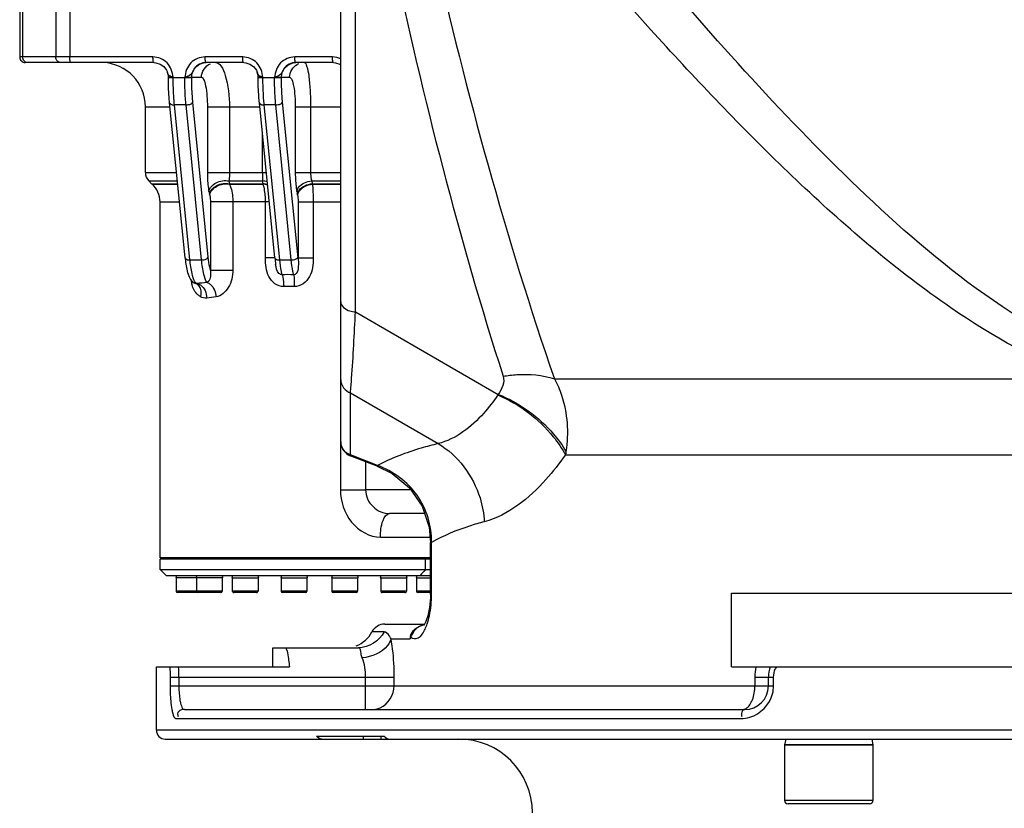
# Model space of a CAD drawing. Header units: millimetres. Extents: x 0 to 11890, y 0 to 8410.
# Tile 3 of 190: x 3316 to 3650, y 5133 to 5400. Entities that reach past the tile are written whole.
import ezdxf

# ---------------------------------------------------------------- set-up
doc = ezdxf.new("R2010")
doc.units = ezdxf.units.MM
doc.header["$LTSCALE"] = 653.95
for name, color, linetype in [('304103000052DXF_CONTINUOUS_LINE', 7, 'CONTINUOUS'), ('304103000055DXF_CONTINUOUS_LINE', 7, 'CONTINUOUS'), ('304104000412DXF_CONTINUOUS_LINE', 7, 'CONTINUOUS'), ('304104000508DXF_CONTINUOUS_LINE', 7, 'CONTINUOUS'), ('501023000062DXF_CONTINUOUS_LINE', 7, 'CONTINUOUS'), ('501023000225DXF_CONTINUOUS_LINE', 7, 'CONTINUOUS'), ('604006000002DXF_CONTINUOUS_LINE', 7, 'CONTINUOUS'), ('604006000010DXF_CONTINUOUS_LINE', 7, 'CONTINUOUS')]:
    doc.layers.add(name, color=color, linetype=linetype)

msp = doc.modelspace()

# ---------------------------------------------------------------- linework, layer by layer
at = {"layer": '304103000052DXF_CONTINUOUS_LINE', "color": 9, "linetype": 'Continuous'}
for p, q in [((3429.918, 5301.066), (3429.918, 5471.262)), ((3429.918, 5301.066), (3478.28, 5273.028)), ((3497.356, 5278.248), (3677.193, 5278.243)), ((3428.208, 5273.53), (3457.922, 5256.303)), ((3428.208, 5252.458), (3428.208, 5273.53)), ((3478.28, 5273.028), (3478.149, 5272.821)), ((3428.112, 5252.21), (3428.208, 5252.458)), ((3437.412, 5248.892), (3428.208, 5252.458)), ((3501.101, 5252.53), (3678.552, 5252.532)), ((3437.318, 5248.644), (3437.414, 5248.892)), ((3455.351, 5222.793), (3455.716, 5222.793)), ((3455.716, 5205.091), (3455.716, 5222.793)), ((3455.351, 5205.091), (3455.716, 5205.091)), ((3439.66, 5192.424), (3435.496, 5192.424)), ((3441.966, 5190.092), (3448.509, 5190.099)), ((3367.069, 5177.091), (3443.058, 5177.091)), ((3367.069, 5177.091), (3367.069, 5174.091)), ((3370.03, 5177.091), (3370.03, 5174.091)), ((3433.343, 5166.091), (3433.343, 5177.091)), ((3443.058, 5174.091), (3443.058, 5177.091)), ((3565.342, 5177.091), (3571.674, 5177.091)), ((3565.342, 5177.091), (3565.342, 5174.091)), ((3571.674, 5174.091), (3571.674, 5177.091)), ((3367.069, 5174.091), (3571.674, 5174.091)), ((3369.057, 5163.091), (3560.581, 5163.091)), ((4077.418, 5159.091), (3362.418, 5159.091))]:
    msp.add_line(p, q, dxfattribs=at)
at = {"layer": '304103000052DXF_CONTINUOUS_LINE', "color": 7, "linetype": 'Continuous'}
for p, q in [((3424.918, 5256.873), (3424.918, 5446.319)), ((3437.318, 5248.644), (3428.112, 5252.21)), ((3455.351, 5205.091), (3455.351, 5222.793)), ((3455.351, 5205.091), (3455.332, 5203.987)), ((3439.918, 5195.091), (3453.381, 5195.091)), ((3401.918, 5180.591), (3401.918, 5187.091)), ((3401.92, 5187.091), (3430.945, 5187.091)), ((3362.418, 5180.591), (3407.509, 5180.591)), ((3362.418, 5159.091), (3362.418, 5180.591)), ((3569.918, 5174.09), (3569.918, 5177.091)), ((3372, 5166.091), (3561.919, 5166.091)), ((3365.419, 5156.091), (4074.415, 5156.091)), ((3416.685, 5157.091), (3439.628, 5157.091))]:
    msp.add_line(p, q, dxfattribs=at)
at = {"layer": '304103000052DXF_CONTINUOUS_LINE', "color": 2, "linetype": 'Continuous'}
for p, q in [((3432.672, 5156.091), (3432.672, 5157.091)), ((3438.672, 5156.091), (3438.672, 5157.091))]:
    msp.add_line(p, q, dxfattribs=at)
at = {"layer": '304103000052DXF_CONTINUOUS_LINE', "color": 9, "linetype": 'Continuous'}
msp.add_lwpolyline([(3501.284, 5253.662), (3501.196, 5253.097), (3501.102, 5252.53)], dxfattribs=at)
at = {"layer": '304103000052DXF_CONTINUOUS_LINE', "color": 7, "linetype": 'Continuous'}
for points in [[(3437.318, 5248.644), (3442.305, 5246.162), (3448.199, 5241.295), (3452.502, 5235.052), (3454.883, 5227.917), (3455.35, 5222.793)], [(3455.332, 5203.987), (3455.039, 5200.679), (3454.478, 5197.919), (3453.805, 5195.919), (3453.228, 5194.792), (3453.087, 5194.593)], [(3448.731, 5190.603), (3448.619, 5190.354), (3448.509, 5190.099)]]:
    msp.add_lwpolyline(points, dxfattribs=at)
for centre, radius, start, end in [((3439.918, 5190.091), 5, 90, 152.18178), ((3426.651, 5197.091), 10, 290.7273, 332.1819), ((3579.918, 5177.091), 10, 159.47469, 180.00535), ((3561.918, 5174.091), 8, 270.00791, 359.99209), ((3365.418, 5159.091), 3, 180, 270), ((3464.918, 5131.091), 25, 0, 90)]:
    msp.add_arc(centre, radius, start, end, dxfattribs=at)
at = {"layer": '304103000052DXF_CONTINUOUS_LINE', "color": 9, "linetype": 'Continuous'}
for centre, radius, start, end in [((3454.674, 5187.673), 7.41, 102.69045, 105.01174), ((3454.7, 5187.557), 7.528, 100.91484, 102.69173), ((3287.244, 5177.141), 82.786, 359.96547, 2.3885), ((3586.123, 5177.077), 20.782, 170.20654, 179.96087), ((3578.622, 5177.095), 6.946, 149.78049, 156.32752), ((3560.729, 5174.096), 10.945, 345.74784, 359.97355), ((3560.576, 5174.316), 11.225, 270.0265, 285.87691)]:
    msp.add_arc(centre, radius, start, end, dxfattribs=at)
for points, knots in [([(3631.763, 5302.411), (3613.669, 5314.833), (3580.349, 5343.389), (3520.183, 5405.909), (3478.781, 5455.88), (3451.845, 5489.515)], [0, 0, 0, 0, 0.2529758, 0.5033162, 1, 1, 1, 1]), ([(3445.985, 5473.604), (3449.203, 5457.199), (3463.082, 5391.29), (3480.915, 5326.147), (3497.356, 5278.248)], [0, 0, 0, 0, 0.2481753, 1, 1, 1, 1]), ([(3433.181, 5469.414), (3436.118, 5453.423), (3448.761, 5389.335), (3465.006, 5325.901), (3479.982, 5279.173)], [0, 0, 0, 0, 0.2488768, 1, 1, 1, 1]), ([(3694.242, 5281.219), (3675.874, 5286.157), (3642.22, 5305.226), (3586.251, 5354.413), (3549.35, 5396.233), (3525.613, 5424.449)], [0, 0, 0, 0, 0.2550801, 0.505504, 1, 1, 1, 1]), ([(3424.918, 5304.434), (3424.918, 5302.973), (3427.242, 5301.249), (3429.274, 5301.065), (3429.918, 5301.065)], [0, 0, 0, 0, 0.6942452, 1, 1, 1, 1]), ([(3428.208, 5273.53), (3428.363, 5275.164), (3429.084, 5284.333), (3429.554, 5293.519), (3429.918, 5301.066)], [0, 0, 0, 0, 0.1784643, 1, 1, 1, 1]), ([(3479.982, 5279.173), (3481.513, 5279.442), (3487.297, 5280.143), (3493.306, 5279.613), (3497.357, 5278.243)], [0, 0, 0, 0, 0.2666601, 1, 1, 1, 1]), ([(3497.355, 5278.248), (3498.343, 5276.49), (3501.723, 5268.77), (3502.199, 5259.966), (3501.284, 5253.662)], [0, 0, 0, 0, 0.2404102, 1, 1, 1, 1]), ([(3478.149, 5272.821), (3476.719, 5270.651), (3471.437, 5263.684), (3463.945, 5257.798), (3457.922, 5256.303)], [0, 0, 0, 0, 0.2951277, 1, 1, 1, 1]), ([(3478.149, 5272.821), (3485.399, 5269.789), (3494.106, 5263.249), (3499.944, 5254.701), (3501.102, 5252.532)], [0, 0, 0, 0, 0.7616874, 1, 1, 1, 1]), ([(3478.28, 5273.028), (3485.448, 5270.188), (3494.13, 5263.986), (3500.084, 5255.757), (3501.284, 5253.662)], [0, 0, 0, 0, 0.7615463, 1, 1, 1, 1]), ([(3457.922, 5256.303), (3455.998, 5255.844), (3448.963, 5253.983), (3442.097, 5251.372), (3437.412, 5248.892)], [0, 0, 0, 0, 0.2718144, 1, 1, 1, 1]), ([(3457.924, 5256.303), (3464.664, 5252.459), (3471.624, 5242.887), (3473.428, 5232.537), (3473.592, 5229.812)], [0, 0, 0, 0, 0.7397514, 1, 1, 1, 1]), ([(3428.208, 5252.458), (3427.929, 5252.553), (3427.389, 5252.791), (3426.897, 5253.119), (3426.668, 5253.302)], [0, 0, 0, 0, 0.5014654, 1, 1, 1, 1]), ([(3501.101, 5252.53), (3499.07, 5249.611), (3491.73, 5240.241), (3481.763, 5231.964), (3473.592, 5229.812)], [0, 0, 0, 0, 0.2962266, 1, 1, 1, 1]), ([(3455.716, 5222.793), (3455.788, 5228.372), (3452.352, 5239.936), (3442.65, 5246.946), (3437.412, 5248.892)], [0, 0, 0, 0, 0.4996269, 1, 1, 1, 1]), ([(3473.592, 5229.812), (3471.921, 5229.372), (3465.767, 5227.581), (3459.79, 5225.101), (3455.716, 5222.793)], [0, 0, 0, 0, 0.2696404, 1, 1, 1, 1]), ([(3448.506, 5190.099), (3448.506, 5190.692), (3449.044, 5192.924), (3451.185, 5194.408), (3452.755, 5194.83)], [0, 0, 0, 0, 0.2672619, 1, 1, 1, 1]), ([(3441.965, 5190.092), (3441.756, 5190.467), (3441.281, 5191.421), (3440.347, 5192.424), (3439.66, 5192.424)], [0, 0, 0, 0, 0.3844593, 1, 1, 1, 1]), ([(3448.731, 5190.603), (3449.353, 5190.096), (3451.971, 5190.078), (3452.939, 5192.27), (3453.49, 5193.419)], [0, 0, 0, 0, 0.3862812, 1, 1, 1, 1]), ([(3441.965, 5190.091), (3441.758, 5189.268), (3439.723, 5185.631), (3435.385, 5183.946), (3432.213, 5183.591)], [0, 0, 0, 0, 0.2099784, 1, 1, 1, 1]), ([(3443.058, 5177.091), (3443.058, 5178.263), (3442.965, 5182.613), (3442.551, 5186.966), (3441.966, 5190.092)], [0, 0, 0, 0, 0.2692824, 1, 1, 1, 1]), ([(3432.213, 5183.591), (3432.029, 5184.064), (3431.718, 5185.088), (3431.681, 5187.091), (3430.945, 5187.091)], [0, 0, 0, 0, 0.408114, 1, 1, 1, 1]), ([(3367.069, 5174.091), (3367.069, 5173.347), (3367.119, 5170.673), (3367.302, 5167.99), (3367.654, 5166.091)], [0, 0, 0, 0, 0.2781705, 1, 1, 1, 1]), ([(3370.03, 5174.091), (3370.03, 5172.554), (3370.135, 5170.593), (3370.508, 5168.675), (3370.61, 5168.273)], [0, 0, 0, 0, 0.7871489, 1, 1, 1, 1]), ([(3370.61, 5168.273), (3370.69, 5167.956), (3370.918, 5167.18), (3371.446, 5166.09), (3372, 5166.091)], [0, 0, 0, 0, 0.3704141, 1, 1, 1, 1]), ([(3367.654, 5166.091), (3367.734, 5165.659), (3367.973, 5164.699), (3368.375, 5163.088), (3369.057, 5163.091)], [0, 0, 0, 0, 0.3914932, 1, 1, 1, 1]), ([(3372.001, 5166.091), (3371.299, 5166.091), (3369.73, 5166.007), (3369.449, 5164.174), (3369.816, 5163.698)], [0, 0, 0, 0, 0.538812, 1, 1, 1, 1]), ([(3561.918, 5166.091), (3561.327, 5166.091), (3560.562, 5164.94), (3560.809, 5164.031), (3560.925, 5163.698)], [0, 0, 0, 0, 0.6259106, 1, 1, 1, 1]), ([(3561.003, 5166.091), (3561.231, 5166.091), (3561.703, 5166.162), (3562.136, 5166.358), (3562.343, 5166.482)], [0, 0, 0, 0, 0.4859116, 1, 1, 1, 1])]:
    msp.add_open_spline(points, degree=3, knots=knots, dxfattribs=at)
for points in [[(3677.193, 5278.243), (3661.071, 5284.1), (3645.904, 5292.703), (3631.763, 5302.411)], [(3479.982, 5279.173), (3480.629, 5277.149), (3479.529, 5274.748), (3478.28, 5273.028)], [(3424.918, 5277.946), (3424.918, 5276.11), (3426.471, 5274.125), (3428.208, 5273.531)], [(3426.668, 5253.302), (3425.634, 5254.132), (3424.918, 5255.547), (3424.918, 5256.873)], [(3454.977, 5197.942), (3455.489, 5200.283), (3455.716, 5202.695), (3455.716, 5205.091)], [(3453.49, 5193.419), (3453.768, 5194.001), (3454.008, 5194.603), (3454.219, 5195.213)], [(3454.219, 5195.213), (3454.527, 5196.105), (3454.775, 5197.02), (3454.977, 5197.942)], [(3439.66, 5192.424), (3438.089, 5189.402), (3434.351, 5187.091), (3430.945, 5187.091)], [(3433.343, 5177.091), (3433.343, 5179.29), (3433.009, 5181.541), (3432.213, 5183.591)], [(3366.917, 5180.591), (3367.025, 5179.428), (3367.07, 5178.259), (3367.069, 5177.091)], [(3571.674, 5177.091), (3571.673, 5178.042), (3571.878, 5179.012), (3572.26, 5179.884)], [(3438.329, 5166.729), (3441, 5167.9), (3443.058, 5171.174), (3443.058, 5174.091)], [(3563.646, 5163.519), (3567.177, 5164.525), (3570.433, 5167.844), (3571.337, 5171.401)], [(3564.513, 5169.388), (3565.097, 5170.869), (3565.342, 5172.499), (3565.342, 5174.091)], [(3562.343, 5166.482), (3563.381, 5167.103), (3564.07, 5168.264), (3564.513, 5169.388)], [(3435.286, 5166.091), (3436.323, 5166.091), (3437.38, 5166.313), (3438.329, 5166.729)]]:
    msp.add_open_spline(points, degree=3, dxfattribs=at)
at = {"layer": '304103000052DXF_CONTINUOUS_LINE', "color": 7, "linetype": 'Continuous'}
for points in [[(3424.918, 5256.873), (3424.918, 5254.989), (3426.357, 5252.894), (3428.112, 5252.211)], [(3418.519, 5156.091), (3417.823, 5156.091), (3417.097, 5156.529), (3416.685, 5157.091)], [(3439.628, 5157.091), (3440.04, 5156.529), (3440.766, 5156.091), (3441.463, 5156.091)]]:
    msp.add_open_spline(points, degree=3, dxfattribs=at)
for points, knots in [([(3448.732, 5190.604), (3449.174, 5191.574), (3450.069, 5193.73), (3452.306, 5194.716), (3453.444, 5194.952)], [0, 0, 0, 0, 0.4782101, 1, 1, 1, 1]), ([(3405.873, 5187.091), (3406.541, 5187.091), (3407.053, 5183.884), (3407.396, 5182.183), (3407.509, 5180.591)], [0, 0, 0, 0, 0.2949622, 1, 1, 1, 1])]:
    msp.add_open_spline(points, degree=3, knots=knots, dxfattribs=at)
at = {"layer": '304103000055DXF_CONTINUOUS_LINE', "color": 7, "linetype": 'Continuous'}
for p, q in [((3316.066, 5408.591), (3316.066, 5387.491)), ((3361.619, 5385.591), (3317.966, 5385.591)), ((3392.049, 5385.591), (3379.267, 5385.591)), ((3422.48, 5385.591), (3409.698, 5385.591)), ((3424.564, 5385.101), (3424.918, 5384.854)), ((3364.929, 5384.244), (3365.877, 5382.997)), ((3365.877, 5382.997), (3366.193, 5382.288)), ((3396.307, 5382.997), (3396.624, 5382.288)), ((3366.49, 5380.506), (3366.49, 5380.591)), ((3396.92, 5380.506), (3396.92, 5380.591)), ((3372.141, 5319.367), (3366.891, 5371.964)), ((3402.571, 5319.367), (3397.322, 5371.964)), ((3358.675, 5348.248), (3358.675, 5370.591)), ((3360.797, 5344.469), (3359.846, 5345.42)), ((3360.943, 5344.333), (3360.797, 5344.469)), ((3363.675, 5217.591), (3363.675, 5338.312)), ((3402.855, 5317.104), (3402.855, 5317.105)), ((3375.764, 5310.656), (3375.754, 5310.658)), ((3453.323, 5232.591), (3441.459, 5232.591)), ((3455.351, 5217.591), (3363.677, 5217.591))]:
    msp.add_line(p, q, dxfattribs=at)
at = {"layer": '304103000055DXF_CONTINUOUS_LINE', "color": 9, "linetype": 'Continuous'}
for p, q in [((3317.067, 5408.591), (3317.067, 5387.491)), ((3328.338, 5408.591), (3328.338, 5387.491)), ((3333.026, 5408.591), (3333.026, 5387.491)), ((3361.238, 5387.491), (3316.066, 5387.491)), ((3391.668, 5387.491), (3378.906, 5387.491)), ((3422.099, 5387.491), (3409.336, 5387.491)), ((3366.49, 5380.591), (3368.108, 5380.591)), ((3366.49, 5380.506), (3374.38, 5380.506)), ((3368.108, 5380.506), (3368.108, 5380.591)), ((3372.035, 5380.506), (3372.035, 5380.591)), ((3372.035, 5380.591), (3377.69, 5380.591)), ((3374.38, 5380.506), (3374.38, 5380.591)), ((3396.92, 5380.591), (3398.539, 5380.591)), ((3396.92, 5380.506), (3404.81, 5380.506)), ((3398.539, 5380.506), (3398.539, 5380.591)), ((3402.465, 5380.506), (3402.465, 5380.591)), ((3402.465, 5380.591), (3407.586, 5380.591)), ((3404.81, 5380.506), (3404.81, 5380.591)), ((3380.021, 5319.565), (3374.771, 5372.163)), ((3410.475, 5319.327), (3405.201, 5372.163)), ((3358.675, 5370.591), (3367.028, 5370.591)), ((3373.793, 5318.638), (3368.543, 5371.236)), ((3372.47, 5371.236), (3368.543, 5371.236)), ((3377.719, 5318.638), (3372.47, 5371.236)), ((3379.703, 5370.591), (3379.703, 5348.248)), ((3379.703, 5370.591), (3397.459, 5370.591)), ((3387.195, 5370.591), (3387.195, 5348.248)), ((3404.223, 5318.638), (3398.974, 5371.236)), ((3402.9, 5371.236), (3398.974, 5371.236)), ((3408.15, 5318.638), (3402.9, 5371.236)), ((3409.511, 5370.591), (3409.511, 5348.248)), ((3409.511, 5370.591), (3424.918, 5370.591)), ((3414.673, 5370.591), (3414.673, 5348.248)), ((3398.385, 5348.248), (3398.385, 5361.313)), ((3358.675, 5348.248), (3369.258, 5348.248)), ((3379.703, 5348.248), (3399.689, 5348.248)), ((3409.511, 5348.248), (3424.918, 5348.248)), ((3359.846, 5345.42), (3369.54, 5345.42)), ((3387.023, 5345.42), (3398.434, 5345.42)), ((3387.023, 5345.42), (3387.235, 5344.469)), ((3398.626, 5344.469), (3398.434, 5345.42)), ((3415.086, 5345.42), (3424.918, 5345.42)), ((3415.086, 5345.42), (3415.261, 5344.469)), ((3360.797, 5344.469), (3369.635, 5344.469)), ((3360.943, 5344.333), (3369.649, 5344.333)), ((3380.241, 5341.884), (3380.435, 5340.934)), ((3387.235, 5344.469), (3387.192, 5344.333)), ((3387.192, 5344.333), (3398.622, 5344.333)), ((3387.235, 5344.469), (3398.626, 5344.469)), ((3398.622, 5344.333), (3398.626, 5344.469)), ((3410.019, 5341.884), (3410.203, 5340.934)), ((3415.261, 5344.469), (3415.322, 5344.333)), ((3415.261, 5344.469), (3424.918, 5344.469)), ((3415.322, 5344.333), (3424.918, 5344.333)), ((3363.675, 5338.312), (3370.25, 5338.312)), ((3380.725, 5338.312), (3380.725, 5315.211)), ((3400.68, 5338.312), (3380.725, 5338.312)), ((3388.349, 5338.312), (3388.349, 5315.211)), ((3399.406, 5319.327), (3399.406, 5338.312)), ((3410.475, 5338.312), (3410.475, 5319.327)), ((3410.475, 5338.312), (3424.918, 5338.312)), ((3415.578, 5338.312), (3415.578, 5319.327)), ((3373.793, 5318.638), (3377.719, 5318.638)), ((3402.576, 5319.327), (3399.406, 5319.327)), ((3404.223, 5318.638), (3408.15, 5318.638)), ((3410.475, 5319.327), (3415.578, 5319.327)), ((3380.725, 5315.211), (3388.349, 5315.211)), ((3424.837, 5256.873), (3424.837, 5240.591)), ((3433.344, 5250.184), (3433.344, 5240.59)), ((3424.837, 5240.591), (3433.344, 5240.591)), ((3448.684, 5240.591), (3433.344, 5240.59)), ((3438.39, 5224.591), (3455.187, 5224.591))]:
    msp.add_line(p, q, dxfattribs=at)
at = {"layer": '304103000055DXF_CONTINUOUS_LINE', "color": 7, "linetype": 'Continuous'}
for points in [[(3361.6, 5385.591), (3362.282, 5385.542), (3363.703, 5385.101), (3364.929, 5384.244)], [(3392.031, 5385.591), (3392.713, 5385.542), (3394.133, 5385.101)], [(3394.133, 5385.101), (3395.359, 5384.244), (3396.307, 5382.997)], [(3422.461, 5385.591), (3423.143, 5385.542), (3424.564, 5385.101)], [(3375.757, 5310.658), (3375.864, 5310.623), (3375.9, 5310.607)]]:
    msp.add_lwpolyline(points, dxfattribs=at)
at = {"layer": '304103000055DXF_CONTINUOUS_LINE', "color": 9, "linetype": 'Continuous'}
for points in [[(3380.435, 5340.934), (3380.474, 5340.748), (3380.515, 5340.57)], [(3410.203, 5340.934), (3410.24, 5340.748), (3410.278, 5340.57)]]:
    msp.add_lwpolyline(points, dxfattribs=at)
at = {"layer": '304103000055DXF_CONTINUOUS_LINE', "color": 7, "linetype": 'Continuous'}
for centre, radius, start, end in [((3317.966, 5387.491), 1.9, 180, 270.0008), ((3343.675, 5370.591), 15, 0, 87.58988), ((3361.49, 5380.591), 5, 0, 20.73171), ((3391.92, 5380.591), 5, 0, 20.73171), ((3362.675, 5348.248), 4, 180, 224.99974), ((3355.675, 5338.312), 8, 0, 48.81682), ((3418.888, 5324.023), 46.979, 185.68772, 186.87102), ((3376.337, 5313.11), 2.521, 244.75195, 256.63323)]:
    msp.add_arc(centre, radius, start, end, dxfattribs=at)
at = {"layer": '304103000055DXF_CONTINUOUS_LINE', "color": 9, "linetype": 'Continuous'}
for centre, radius, start, end in [((3412.493, 5380.758), 4.832, 112.85871, 119.29823), ((3354.974, 5377.911), 12.04, 20.72721, 21.3155), ((3385.404, 5377.911), 12.04, 20.72721, 21.3155), ((3476.232, 5348.203), 77.847, 179.96703, 182.0489), ((3383.566, 5312.59), 9.402, 185.4213, 187.35098), ((3406.998, 5213.238), 100.399, 88.87957, 91.12036), ((3383.195, 5312.534), 9.028, 187.29973, 195.24763), ((3375.883, 5311.186), 0.543, 257.32318, 271.25863), ((3407.377, 5246.551), 63.101, 88.36823, 91.63177)]:
    msp.add_arc(centre, radius, start, end, dxfattribs=at)
for points in [[(3317.554, 5386.147), (3317.24, 5386.506), (3317.067, 5387.014), (3317.067, 5387.491)], [(3318.729, 5385.591), (3318.295, 5385.591), (3317.839, 5385.821), (3317.554, 5386.147)], [(3377.69, 5380.591), (3377.69, 5382.432), (3379.022, 5384.495), (3380.719, 5385.21)], [(3407.586, 5380.591), (3407.586, 5382.279), (3408.656, 5384.146), (3410.129, 5384.972)], [(3424.925, 5386.861), (3424.051, 5387.27), (3423.064, 5387.491), (3422.099, 5387.491)], [(3366.731, 5381.203), (3366.469, 5381.455), (3366.363, 5381.833), (3366.234, 5382.172)], [(3397.161, 5381.203), (3396.9, 5381.455), (3396.793, 5381.833), (3396.665, 5382.172)], [(3368.108, 5380.591), (3367.839, 5380.672), (3367.571, 5380.759), (3367.31, 5380.866)], [(3398.539, 5380.591), (3398.269, 5380.672), (3398.001, 5380.759), (3397.74, 5380.866)], [(3400.014, 5345.079), (3399.51, 5345.269), (3398.971, 5345.379), (3398.434, 5345.42)], [(3400.13, 5344.007), (3399.648, 5344.187), (3399.135, 5344.293), (3398.622, 5344.333)], [(3400.115, 5344.159), (3399.638, 5344.33), (3399.131, 5344.43), (3398.626, 5344.469)], [(3376.044, 5310.665), (3375.806, 5310.79), (3375.632, 5311.022), (3375.49, 5311.25)], [(3379.617, 5310.969), (3378.428, 5310.841), (3377.237, 5310.733), (3376.044, 5310.665)], [(3379.485, 5305.69), (3378.756, 5305.627), (3377.979, 5305.804), (3377.341, 5306.163)], [(3382.647, 5306.095), (3381.598, 5305.926), (3380.544, 5305.781), (3379.485, 5305.69)]]:
    msp.add_open_spline(points, degree=3, dxfattribs=at)
for points, knots in [([(3329.814, 5385.591), (3329.213, 5385.591), (3328.437, 5386.419), (3328.338, 5387.248), (3328.338, 5387.491)], [0, 0, 0, 0, 0.7118092, 1, 1, 1, 1]), ([(3333.389, 5385.591), (3333.185, 5385.591), (3333.099, 5386.556), (3333.026, 5387.041), (3333.026, 5387.491)], [0, 0, 0, 0, 0.3125407, 1, 1, 1, 1]), ([(3361.6, 5385.591), (3361.396, 5385.591), (3361.311, 5386.556), (3361.238, 5387.042), (3361.238, 5387.491)], [0, 0, 0, 0, 0.3125823, 1, 1, 1, 1]), ([(3368.108, 5380.591), (3367.907, 5382.344), (3366.671, 5385.966), (3362.974, 5387.491), (3361.238, 5387.491)], [0, 0, 0, 0, 0.5040998, 1, 1, 1, 1]), ([(3378.906, 5387.491), (3377.169, 5387.491), (3373.472, 5385.966), (3372.237, 5382.344), (3372.035, 5380.591)], [0, 0, 0, 0, 0.4959095, 1, 1, 1, 1]), ([(3379.267, 5385.591), (3378.491, 5385.591), (3376.92, 5385.182), (3375.051, 5383.65), (3374.364, 5381.245), (3372.743, 5380.804), (3372.035, 5380.591)], [0, 0, 0, 0, 0.2532287, 0.5089947, 0.7586936, 1, 1, 1, 1]), ([(3374.38, 5380.591), (3374.38, 5381.863), (3375.405, 5384.501), (3378.032, 5385.591), (3379.288, 5385.591)], [0, 0, 0, 0, 0.5032775, 1, 1, 1, 1]), ([(3379.268, 5385.591), (3379.064, 5385.591), (3378.978, 5386.556), (3378.906, 5387.041), (3378.906, 5387.491)], [0, 0, 0, 0, 0.3124632, 1, 1, 1, 1]), ([(3382.598, 5385.591), (3383.273, 5385.591), (3384.837, 5384.088), (3386.634, 5379.067), (3387.195, 5374.177), (3387.195, 5370.591)], [0, 0, 0, 0, 0.124057, 0.3411441, 1, 1, 1, 1]), ([(3392.031, 5385.591), (3391.826, 5385.591), (3391.741, 5386.556), (3391.668, 5387.042), (3391.668, 5387.491)], [0, 0, 0, 0, 0.3125823, 1, 1, 1, 1]), ([(3398.539, 5380.591), (3398.338, 5382.344), (3397.101, 5385.966), (3393.404, 5387.491), (3391.668, 5387.491)], [0, 0, 0, 0, 0.5040998, 1, 1, 1, 1]), ([(3409.336, 5387.491), (3407.6, 5387.491), (3403.902, 5385.966), (3402.668, 5382.344), (3402.465, 5380.591)], [0, 0, 0, 0, 0.4959095, 1, 1, 1, 1]), ([(3409.698, 5385.591), (3408.921, 5385.591), (3407.351, 5385.182), (3405.481, 5383.65), (3404.794, 5381.245), (3403.174, 5380.804), (3402.465, 5380.591)], [0, 0, 0, 0, 0.2532287, 0.5089947, 0.7586936, 1, 1, 1, 1]), ([(3404.81, 5380.591), (3404.81, 5381.863), (3405.835, 5384.501), (3408.463, 5385.591), (3409.718, 5385.591)], [0, 0, 0, 0, 0.5032775, 1, 1, 1, 1]), ([(3409.699, 5385.591), (3409.494, 5385.591), (3409.409, 5386.556), (3409.336, 5387.041), (3409.336, 5387.491)], [0, 0, 0, 0, 0.3124632, 1, 1, 1, 1]), ([(3412.494, 5385.591), (3412.969, 5385.59), (3413.674, 5383.6), (3414.161, 5380.838), (3414.595, 5375.999), (3414.673, 5372.508), (3414.673, 5370.591)], [0, 0, 0, 0, 0.0925803, 0.3084689, 0.6261904, 1, 1, 1, 1]), ([(3422.461, 5385.591), (3422.257, 5385.591), (3422.172, 5386.556), (3422.099, 5387.042), (3422.099, 5387.491)], [0, 0, 0, 0, 0.3125823, 1, 1, 1, 1]), ([(3367.31, 5380.866), (3367.2, 5380.91), (3366.995, 5381.001), (3366.807, 5381.129), (3366.731, 5381.203)], [0, 0, 0, 0, 0.5285971, 1, 1, 1, 1]), ([(3368.543, 5371.236), (3368.47, 5371.967), (3368.209, 5375.05), (3368.108, 5378.147), (3368.108, 5380.506)], [0, 0, 0, 0, 0.237558, 1, 1, 1, 1]), ([(3372.47, 5371.236), (3372.397, 5371.967), (3372.135, 5375.05), (3372.035, 5378.147), (3372.035, 5380.506)], [0, 0, 0, 0, 0.237558, 1, 1, 1, 1]), ([(3374.771, 5372.163), (3374.705, 5372.821), (3374.47, 5375.596), (3374.38, 5378.382), (3374.38, 5380.506)], [0, 0, 0, 0, 0.2375566, 1, 1, 1, 1]), ([(3377.69, 5380.591), (3378.039, 5380.59), (3378.742, 5379.426), (3379.452, 5376.267), (3379.703, 5372.985), (3379.703, 5370.591)], [0, 0, 0, 0, 0.1005309, 0.3121065, 1, 1, 1, 1]), ([(3397.74, 5380.866), (3397.631, 5380.91), (3397.425, 5381.001), (3397.237, 5381.129), (3397.161, 5381.203)], [0, 0, 0, 0, 0.5285971, 1, 1, 1, 1]), ([(3398.974, 5371.236), (3398.901, 5371.967), (3398.639, 5375.05), (3398.539, 5378.147), (3398.539, 5380.506)], [0, 0, 0, 0, 0.237558, 1, 1, 1, 1]), ([(3402.9, 5371.236), (3402.827, 5371.967), (3402.566, 5375.05), (3402.465, 5378.147), (3402.465, 5380.506)], [0, 0, 0, 0, 0.237558, 1, 1, 1, 1]), ([(3405.201, 5372.163), (3405.136, 5372.821), (3404.901, 5375.596), (3404.81, 5378.382), (3404.81, 5380.506)], [0, 0, 0, 0, 0.2375566, 1, 1, 1, 1]), ([(3407.586, 5380.591), (3407.938, 5380.59), (3408.61, 5379.37), (3409.276, 5376.242), (3409.511, 5372.96), (3409.511, 5370.591)], [0, 0, 0, 0, 0.1012382, 0.3171284, 1, 1, 1, 1]), ([(3366.893, 5371.964), (3366.906, 5371.857), (3367.254, 5371.277), (3368.02, 5371.236), (3368.543, 5371.236)], [0, 0, 0, 0, 0.1709326, 1, 1, 1, 1]), ([(3372.47, 5371.236), (3372.728, 5371.236), (3373.528, 5371.319), (3374.571, 5371.613), (3374.771, 5372.163)], [0, 0, 0, 0, 0.3062068, 1, 1, 1, 1]), ([(3397.324, 5371.964), (3397.336, 5371.857), (3397.685, 5371.277), (3398.451, 5371.236), (3398.974, 5371.236)], [0, 0, 0, 0, 0.1709326, 1, 1, 1, 1]), ([(3402.9, 5371.236), (3403.158, 5371.236), (3403.958, 5371.319), (3405.001, 5371.613), (3405.201, 5372.163)], [0, 0, 0, 0, 0.3062068, 1, 1, 1, 1]), ([(3379.703, 5348.248), (3379.703, 5347.656), (3379.749, 5345.527), (3379.932, 5343.391), (3380.241, 5341.884)], [0, 0, 0, 0, 0.2779034, 1, 1, 1, 1]), ([(3387.195, 5348.248), (3387.195, 5347.975), (3387.18, 5347.031), (3387.129, 5346.084), (3387.023, 5345.42)], [0, 0, 0, 0, 0.2889203, 1, 1, 1, 1]), ([(3409.511, 5348.248), (3409.511, 5347.662), (3409.554, 5345.534), (3409.726, 5343.399), (3410.019, 5341.884)], [0, 0, 0, 0, 0.2752827, 1, 1, 1, 1]), ([(3414.673, 5348.248), (3414.673, 5347.501), (3414.755, 5346.537), (3415.015, 5345.616), (3415.085, 5345.42)], [0, 0, 0, 0, 0.7822105, 1, 1, 1, 1]), ([(3380.241, 5341.884), (3380.461, 5343.123), (3382.701, 5345.342), (3385.584, 5345.711), (3387.023, 5345.42)], [0, 0, 0, 0, 0.4615617, 1, 1, 1, 1]), ([(3410.019, 5341.884), (3410.105, 5342.341), (3411.062, 5344.339), (3413.412, 5345.295), (3415.086, 5345.42)], [0, 0, 0, 0, 0.216927, 1, 1, 1, 1]), ([(3380.435, 5340.934), (3380.656, 5342.177), (3382.902, 5344.402), (3385.795, 5344.766), (3387.235, 5344.469)], [0, 0, 0, 0, 0.4618096, 1, 1, 1, 1]), ([(3380.515, 5340.57), (3380.712, 5341.841), (3382.826, 5344.195), (3385.763, 5344.622), (3387.192, 5344.333)], [0, 0, 0, 0, 0.4687403, 1, 1, 1, 1]), ([(3387.192, 5344.333), (3387.384, 5343.931), (3388.11, 5342.004), (3388.349, 5339.919), (3388.349, 5338.312)], [0, 0, 0, 0, 0.2170762, 1, 1, 1, 1]), ([(3399.406, 5338.312), (3399.406, 5338.876), (3399.34, 5340.9), (3399.075, 5342.941), (3398.622, 5344.333)], [0, 0, 0, 0, 0.2781253, 1, 1, 1, 1]), ([(3410.202, 5340.934), (3410.289, 5341.39), (3411.244, 5343.386), (3413.589, 5344.343), (3415.261, 5344.469)], [0, 0, 0, 0, 0.2169502, 1, 1, 1, 1]), ([(3410.278, 5340.57), (3410.357, 5341.053), (3411.248, 5343.124), (3413.629, 5344.205), (3415.322, 5344.333)], [0, 0, 0, 0, 0.2237717, 1, 1, 1, 1]), ([(3415.322, 5344.333), (3415.368, 5343.917), (3415.533, 5341.915), (3415.578, 5339.903), (3415.578, 5338.312)], [0, 0, 0, 0, 0.2079711, 1, 1, 1, 1]), ([(3380.515, 5340.57), (3380.55, 5340.418), (3380.686, 5339.673), (3380.725, 5338.913), (3380.725, 5338.312)], [0, 0, 0, 0, 0.205745, 1, 1, 1, 1]), ([(3410.278, 5340.57), (3410.312, 5340.415), (3410.439, 5339.669), (3410.475, 5338.91), (3410.475, 5338.312)], [0, 0, 0, 0, 0.2090883, 1, 1, 1, 1]), ([(3372.143, 5319.367), (3372.155, 5319.26), (3372.504, 5318.679), (3373.27, 5318.638), (3373.793, 5318.638)], [0, 0, 0, 0, 0.1709326, 1, 1, 1, 1]), ([(3375.49, 5311.25), (3374.966, 5312.091), (3374.313, 5314.608), (3373.946, 5317.099), (3373.793, 5318.638)], [0, 0, 0, 0, 0.3904696, 1, 1, 1, 1]), ([(3377.719, 5318.638), (3377.977, 5318.638), (3378.777, 5318.722), (3379.82, 5319.016), (3380.021, 5319.565)], [0, 0, 0, 0, 0.3062068, 1, 1, 1, 1]), ([(3379.617, 5310.969), (3378.985, 5311.727), (3378.29, 5314.416), (3377.884, 5316.984), (3377.719, 5318.638)], [0, 0, 0, 0, 0.3723894, 1, 1, 1, 1]), ([(3380.725, 5315.211), (3380.647, 5315.518), (3380.328, 5316.955), (3380.135, 5318.417), (3380.021, 5319.565)], [0, 0, 0, 0, 0.2155886, 1, 1, 1, 1]), ([(3405.58, 5309.627), (3404.54, 5309.597), (3402.372, 5310.302), (3399.699, 5313.818), (3399.406, 5317.18), (3399.406, 5319.327)], [0, 0, 0, 0, 0.2452563, 0.494243, 1, 1, 1, 1]), ([(3402.573, 5319.367), (3402.586, 5319.26), (3402.934, 5318.679), (3403.7, 5318.638), (3404.223, 5318.638)], [0, 0, 0, 0, 0.1709326, 1, 1, 1, 1]), ([(3405.035, 5313.618), (3404.946, 5313.972), (3404.577, 5315.629), (3404.355, 5317.314), (3404.223, 5318.638)], [0, 0, 0, 0, 0.2156414, 1, 1, 1, 1]), ([(3408.15, 5318.638), (3408.408, 5318.638), (3409.208, 5318.722), (3410.251, 5319.016), (3410.451, 5319.565)], [0, 0, 0, 0, 0.3062068, 1, 1, 1, 1]), ([(3408.962, 5313.618), (3408.872, 5313.972), (3408.504, 5315.629), (3408.282, 5317.314), (3408.15, 5318.638)], [0, 0, 0, 0, 0.2156356, 1, 1, 1, 1]), ([(3410.475, 5319.327), (3410.513, 5318.786), (3410.68, 5317.017), (3410.422, 5313.519), (3408.962, 5313.618)], [0, 0, 0, 0, 0.2701302, 1, 1, 1, 1]), ([(3415.578, 5319.327), (3415.578, 5317.175), (3415.241, 5313.773), (3412.442, 5310.3), (3410.238, 5309.596), (3409.174, 5309.627)], [0, 0, 0, 0, 0.5014073, 0.7520178, 1, 1, 1, 1]), ([(3380.725, 5315.211), (3380.781, 5314.75), (3380.89, 5313.331), (3380.543, 5311.419), (3379.617, 5310.969)], [0, 0, 0, 0, 0.3106514, 1, 1, 1, 1]), ([(3388.349, 5315.211), (3388.349, 5313.169), (3387.57, 5309.32), (3384.371, 5306.373), (3382.647, 5306.095)], [0, 0, 0, 0, 0.539023, 1, 1, 1, 1]), ([(3405.035, 5313.618), (3404.654, 5313.591), (3403.218, 5314.421), (3403.018, 5316.041), (3402.854, 5317.104)], [0, 0, 0, 0, 0.2622192, 1, 1, 1, 1]), ([(3405.035, 5313.618), (3405.119, 5313.357), (3405.442, 5312.049), (3405.554, 5310.698), (3405.58, 5309.627)], [0, 0, 0, 0, 0.2036795, 1, 1, 1, 1]), ([(3408.962, 5313.618), (3409.01, 5313.355), (3409.182, 5312.031), (3409.201, 5310.692), (3409.174, 5309.627)], [0, 0, 0, 0, 0.2007913, 1, 1, 1, 1]), ([(3377.341, 5306.163), (3377.014, 5306.348), (3375.662, 5307.338), (3374.825, 5308.919), (3374.485, 5310.159)], [0, 0, 0, 0, 0.2262994, 1, 1, 1, 1]), ([(3376.044, 5310.665), (3376.019, 5310.658), (3375.97, 5310.648), (3375.92, 5310.643), (3375.895, 5310.643)], [0, 0, 0, 0, 0.5088196, 1, 1, 1, 1]), ([(3375.9, 5310.606), (3376.222, 5310.44), (3377.513, 5309.354), (3377.623, 5307.398), (3377.341, 5306.163)], [0, 0, 0, 0, 0.2225767, 1, 1, 1, 1]), ([(3376.044, 5310.665), (3376.498, 5310.612), (3378.537, 5309.771), (3379.42, 5307.348), (3379.485, 5305.69)], [0, 0, 0, 0, 0.2159373, 1, 1, 1, 1]), ([(3379.617, 5310.969), (3380.015, 5310.851), (3381.757, 5309.793), (3382.514, 5307.651), (3382.647, 5306.095)], [0, 0, 0, 0, 0.2102836, 1, 1, 1, 1]), ([(3424.837, 5240.591), (3424.836, 5236.738), (3427.219, 5228.967), (3434.719, 5224.591), (3438.39, 5224.591)], [0, 0, 0, 0, 0.512065, 1, 1, 1, 1]), ([(3433.344, 5240.59), (3433.344, 5238.524), (3435.275, 5234.368), (3439.438, 5232.591), (3441.459, 5232.591)], [0, 0, 0, 0, 0.5054681, 1, 1, 1, 1]), ([(3438.39, 5224.591), (3438.39, 5226.5), (3438.548, 5229.191), (3440.394, 5232.591), (3441.459, 5232.591)], [0, 0, 0, 0, 0.6420091, 1, 1, 1, 1])]:
    msp.add_open_spline(points, degree=3, knots=knots, dxfattribs=at)
at = {"layer": '304103000055DXF_CONTINUOUS_LINE', "color": 7, "linetype": 'Continuous'}
for points, knots in [([(3366.891, 5371.964), (3366.824, 5372.64), (3366.583, 5375.481), (3366.49, 5378.334), (3366.49, 5380.506)], [0, 0, 0, 0, 0.2381721, 1, 1, 1, 1]), ([(3397.322, 5371.964), (3397.254, 5372.64), (3397.013, 5375.481), (3396.92, 5378.334), (3396.92, 5380.506)], [0, 0, 0, 0, 0.2381721, 1, 1, 1, 1]), ([(3372.247, 5318.402), (3372.436, 5316.832), (3372.79, 5314.177), (3374.179, 5311.34), (3375.262, 5310.83)], [0, 0, 0, 0, 0.569228, 1, 1, 1, 1])]:
    msp.add_open_spline(points, degree=3, knots=knots, dxfattribs=at)
msp.add_open_spline([(3402.571, 5319.367), (3402.647, 5318.611), (3402.739, 5317.856), (3402.855, 5317.105)], degree=3, dxfattribs=at)
at = {"layer": '304104000412DXF_CONTINUOUS_LINE', "color": 7, "linetype": 'Continuous'}
for p, q in [((3364.175, 5217.591), (3363.675, 5217.091)), ((3455.351, 5217.091), (3363.675, 5217.091)), ((3363.675, 5213.591), (3363.675, 5217.091)), ((3453.652, 5217.091), (3453.193, 5217.591)), ((3453.652, 5213.591), (3453.652, 5217.091)), ((3365.675, 5211.591), (3363.675, 5213.591)), ((3363.675, 5213.591), (3455.351, 5213.591)), ((3365.675, 5211.591), (3455.351, 5211.591))]:
    msp.add_line(p, q, dxfattribs=at)
msp.add_open_spline([(3453.652, 5213.591), (3453.041, 5212.924), (3452.43, 5212.258), (3451.819, 5211.591)], degree=3, dxfattribs=at)
at = {"layer": '304104000508DXF_CONTINUOUS_LINE', "color": 7, "linetype": 'Continuous'}
for p, q in [((3557.389, 5205.591), (3959.467, 5205.591)), ((3557.389, 5180.591), (3557.389, 5205.591)), ((3557.389, 5180.591), (3959.467, 5180.591))]:
    msp.add_line(p, q, dxfattribs=at)
at = {"layer": '501023000062DXF_CONTINUOUS_LINE', "color": 7, "linetype": 'Continuous'}
for p, q in [((3369.142, 5210.78), (3369.142, 5206.291)), ((3376.008, 5210.78), (3376.008, 5206.291)), ((3384.728, 5210.78), (3384.728, 5206.291)), ((3388.151, 5210.78), (3388.151, 5206.291)), ((3396.871, 5210.78), (3396.871, 5206.291)), ((3404.728, 5210.78), (3404.728, 5206.291)), ((3413.448, 5210.78), (3413.448, 5206.291)), ((3421.901, 5210.78), (3421.901, 5206.291)), ((3430.621, 5210.78), (3430.621, 5206.291)), ((3438.479, 5210.78), (3438.479, 5206.291)), ((3447.199, 5210.78), (3447.199, 5206.291)), ((3450.622, 5210.78), (3450.622, 5206.291)), ((3376.508, 5205.791), (3369.642, 5205.791)), ((3384.228, 5205.791), (3376.508, 5205.791)), ((3396.371, 5205.791), (3388.651, 5205.791)), ((3412.948, 5205.791), (3405.228, 5205.791)), ((3430.121, 5205.791), (3422.401, 5205.791)), ((3446.699, 5205.791), (3438.979, 5205.791)), ((3455.351, 5205.791), (3451.122, 5205.791))]:
    msp.add_line(p, q, dxfattribs=at)
at = {"layer": '501023000062DXF_CONTINUOUS_LINE', "color": 9, "linetype": 'Continuous'}
for p, q in [((3376.008, 5206.291), (3369.142, 5206.291)), ((3384.728, 5206.291), (3376.008, 5206.291)), ((3396.871, 5206.291), (3388.151, 5206.291)), ((3413.448, 5206.291), (3404.728, 5206.291)), ((3430.621, 5206.291), (3421.901, 5206.291)), ((3447.199, 5206.291), (3438.479, 5206.291)), ((3455.351, 5206.291), (3450.622, 5206.291))]:
    msp.add_line(p, q, dxfattribs=at)
at = {"layer": '501023000062DXF_CONTINUOUS_LINE', "color": 7, "linetype": 'Continuous'}
for centre, start, end in [((3369.642, 5206.291), 180, 270), ((3376.508, 5206.291), 180, 270), ((3384.228, 5206.291), 270, 360), ((3388.651, 5206.291), 180, 270.00001), ((3396.371, 5206.291), 269.99999, 360), ((3405.228, 5206.291), 180, 270), ((3412.948, 5206.291), 270, 360), ((3422.401, 5206.291), 180, 270), ((3430.121, 5206.291), 270, 360), ((3438.979, 5206.291), 180, 270.00001), ((3446.699, 5206.291), 269.99999, 360), ((3451.122, 5206.291), 180, 270)]:
    msp.add_arc(centre, 0.5, start, end, dxfattribs=at)
at = {"layer": '501023000225DXF_CONTINUOUS_LINE', "color": 7, "linetype": 'Continuous'}
for p, q in [((3605.38, 5154.091), (3575.38, 5154.091)), ((3575.38, 5154.091), (3575.38, 5135.291)), ((3605.38, 5154.091), (3605.38, 5135.291)), ((3604.18, 5134.091), (3576.58, 5134.091))]:
    msp.add_line(p, q, dxfattribs=at)
at = {"layer": '501023000225DXF_CONTINUOUS_LINE', "color": 9, "linetype": 'Continuous'}
msp.add_line((3605.38, 5135.291), (3575.38, 5135.291), dxfattribs=at)
at = {"layer": '501023000225DXF_CONTINUOUS_LINE', "color": 7, "linetype": 'Continuous'}
for centre, start, end in [((3576.58, 5135.291), 180, 270), ((3604.18, 5135.291), 270, 360)]:
    msp.add_arc(centre, 1.2, start, end, dxfattribs=at)
at = {"layer": '604006000002DXF_CONTINUOUS_LINE', "color": 7, "linetype": 'Continuous'}
for p, q in [((3369.201, 5211.591), (3369.002, 5210.816)), ((3376.068, 5211.591), (3375.868, 5210.816)), ((3384.669, 5211.591), (3384.868, 5210.816)), ((3388.211, 5211.591), (3388.011, 5210.816)), ((3396.812, 5211.591), (3397.011, 5210.816)), ((3404.788, 5211.591), (3404.588, 5210.816)), ((3413.389, 5211.591), (3413.588, 5210.816)), ((3421.961, 5211.591), (3421.761, 5210.816)), ((3430.562, 5211.591), (3430.761, 5210.816)), ((3438.538, 5211.591), (3438.339, 5210.816)), ((3447.139, 5211.591), (3447.339, 5210.816)), ((3450.681, 5211.591), (3450.482, 5210.816)), ((3375.868, 5210.816), (3369.002, 5210.816)), ((3369.002, 5210.816), (3369.142, 5210.78)), ((3384.868, 5210.816), (3375.868, 5210.816)), ((3375.868, 5210.816), (3376.008, 5210.78)), ((3384.868, 5210.816), (3384.728, 5210.78)), ((3388.011, 5210.816), (3397.011, 5210.816)), ((3388.011, 5210.816), (3388.151, 5210.78)), ((3397.011, 5210.816), (3396.871, 5210.78)), ((3404.588, 5210.816), (3413.588, 5210.816)), ((3404.588, 5210.816), (3404.728, 5210.78)), ((3413.588, 5210.816), (3413.448, 5210.78)), ((3421.761, 5210.816), (3430.761, 5210.816)), ((3421.761, 5210.816), (3421.901, 5210.78)), ((3430.761, 5210.816), (3430.621, 5210.78)), ((3438.339, 5210.816), (3447.339, 5210.816)), ((3438.339, 5210.816), (3438.479, 5210.78)), ((3447.339, 5210.816), (3447.199, 5210.78)), ((3450.482, 5210.816), (3455.351, 5210.816)), ((3450.482, 5210.816), (3450.622, 5210.78))]:
    msp.add_line(p, q, dxfattribs=at)
at = {"layer": '604006000010DXF_CONTINUOUS_LINE', "color": 7, "linetype": 'Continuous'}
for p, q in [((3575.782, 5156.091), (3575.38, 5154.132)), ((3604.978, 5156.091), (3605.38, 5154.132)), ((3575.38, 5154.132), (3605.38, 5154.132)), ((3575.388, 5154.13), (3575.578, 5154.091)), ((3605.372, 5154.13), (3605.181, 5154.091))]:
    msp.add_line(p, q, dxfattribs=at)

doc.saveas('drawing.dxf')
